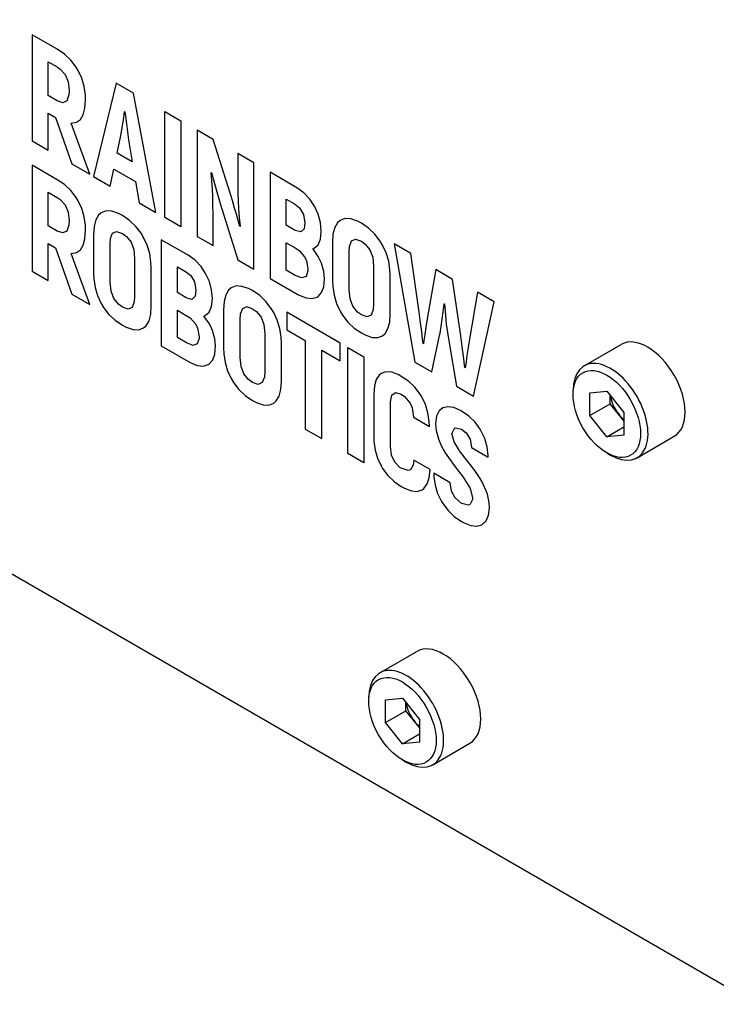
# Model space of a CAD drawing. Header units: millimetres. Extents: x 0 to 2376, y 0 to 1680.
# Tile 40 of 56: x 1304 to 1340, y 1118 to 1169. Entities that reach past the tile are written whole.
import ezdxf

# ---------------------------------------------------------------- set-up
doc = ezdxf.new("R2010")
doc.units = ezdxf.units.MM
doc.header["$LTSCALE"] = 0.2
doc.layers.add('01_Object Line', color=4, linetype='Continuous')

# ---------------------------------------------------------------- blocks, each defined once
blk = doc.blocks.new('A$Cb0c6b5dd')
for p, q in [((175.011, 64.871), (287.37, 0)), ((249.762, 50.29), (249.762, 44.78)), ((251.07, 49.535), (249.762, 50.29)), ((251.45, 49.274), (251.07, 49.535)), ((251.778, 48.97), (251.45, 49.274)), ((250.601, 48.886), (251.064, 48.618)), ((250.601, 47.135), (250.601, 48.886)), ((251.064, 48.618), (251.221, 48.51)), ((252.054, 48.612), (251.778, 48.97)), ((252.158, 48.438), (252.054, 48.612)), ((251.221, 48.51), (251.476, 48.224)), ((251.476, 48.224), (251.632, 47.851)), ((252.341, 48.038), (252.158, 48.438)), ((252.466, 47.611), (252.341, 48.038)), ((251.632, 47.851), (251.684, 47.394)), ((252.528, 47.159), (252.466, 47.611)), ((254.121, 47.774), (252.949, 42.94)), ((255.022, 47.253), (254.121, 47.774)), ((251.064, 46.868), (250.601, 47.135)), ((251.669, 47.168), (251.57, 46.865)), ((251.684, 47.394), (251.669, 47.168)), ((252.539, 46.907), (252.528, 47.159)), ((256.189, 41.07), (255.022, 47.253)), ((251.366, 46.765), (251.064, 46.868)), ((251.57, 46.865), (251.366, 46.765)), ((252.507, 46.474), (252.539, 46.907)), ((250.601, 46.215), (250.981, 45.995)), ((250.601, 44.296), (250.601, 46.215)), ((250.981, 45.995), (251.83, 43.586)), ((252.273, 45.893), (252.419, 46.134)), ((252.419, 46.134), (252.507, 46.474)), ((254.501, 45.858), (254.559, 46.306)), ((254.559, 46.306), (254.58, 46.294)), ((254.58, 46.294), (254.606, 46.08)), ((254.606, 46.08), (254.673, 45.53)), ((256.649, 46.314), (257.483, 45.833)), ((256.649, 40.804), (256.649, 46.314)), ((251.788, 45.704), (251.799, 45.704)), ((252.752, 43.054), (251.788, 45.704)), ((251.799, 45.704), (252.065, 45.749)), ((252.065, 45.749), (252.273, 45.893)), ((254.392, 45.151), (254.444, 45.476)), ((254.444, 45.476), (254.501, 45.858)), ((254.673, 45.53), (254.731, 45.112)), ((257.483, 45.833), (257.483, 40.323)), ((254.184, 44.146), (254.371, 45.061)), ((254.371, 45.061), (254.392, 45.151)), ((254.731, 45.112), (254.767, 44.832)), ((258.334, 45.341), (258.334, 39.831)), ((259.167, 44.86), (258.334, 45.341)), ((249.762, 44.78), (250.601, 44.296)), ((254.767, 44.832), (254.96, 43.698)), ((260.157, 41.696), (259.167, 44.86)), ((254.96, 43.698), (254.184, 44.146)), ((260.444, 44.123), (260.444, 42.445)), ((261.267, 43.648), (260.444, 44.123)), ((251.07, 42.772), (249.762, 43.527)), ((249.762, 43.527), (249.762, 38.023)), ((251.83, 43.586), (252.752, 43.054)), ((261.267, 38.138), (261.267, 43.648)), ((252.949, 42.94), (253.824, 42.435)), ((253.824, 42.435), (254.012, 43.325)), ((254.012, 43.325), (255.127, 42.682)), ((259.058, 43.125), (259.079, 43.137)), ((259.094, 42.707), (259.058, 43.125)), ((259.079, 43.137), (259.094, 43.068)), ((259.094, 43.068), (259.178, 42.767)), ((262.118, 43.156), (262.118, 37.646)), ((263.509, 42.353), (262.118, 43.156)), ((251.45, 42.517), (251.07, 42.772)), ((251.778, 42.207), (251.45, 42.517)), ((255.127, 42.682), (255.319, 41.572)), ((259.12, 42.283), (259.094, 42.707)), ((259.178, 42.767), (259.318, 42.259)), ((260.444, 42.445), (260.449, 42.081)), ((250.601, 42.123), (251.064, 41.855)), ((250.601, 40.378), (250.601, 42.123)), ((252.054, 41.855), (251.778, 42.207)), ((259.141, 41.862), (259.12, 42.283)), ((259.318, 42.259), (259.522, 41.54)), ((260.449, 42.081), (260.464, 41.675)), ((263.874, 42.089), (263.509, 42.353)), ((264.187, 41.764), (263.874, 42.089)), ((251.064, 41.855), (251.221, 41.747)), ((251.221, 41.747), (251.476, 41.461)), ((251.476, 41.461), (251.632, 41.088)), ((252.158, 41.68), (252.054, 41.855)), ((252.341, 41.28), (252.158, 41.68)), ((255.319, 41.572), (256.189, 41.07)), ((259.152, 41.44), (259.141, 41.862)), ((259.157, 41.022), (259.152, 41.44)), ((259.522, 41.54), (260.438, 38.616)), ((260.277, 41.29), (260.157, 41.696)), ((260.464, 41.675), (260.485, 41.254)), ((262.952, 40.407), (262.952, 41.761)), ((262.952, 41.761), (263.384, 41.511)), ((263.384, 41.511), (263.65, 41.304)), ((264.421, 41.406), (264.187, 41.764)), ((264.614, 40.988), (264.421, 41.406)), ((251.632, 41.088), (251.684, 40.631)), ((252.466, 40.847), (252.341, 41.28)), ((253.215, 40.938), (253.069, 40.686)), ((253.35, 41.052), (253.215, 40.938)), ((253.6, 41.155), (253.35, 41.052)), ((253.897, 41.14), (253.6, 41.155)), ((254.251, 41.019), (253.897, 41.14)), ((254.455, 40.914), (254.251, 41.019)), ((254.824, 40.658), (254.455, 40.914)), ((259.157, 39.356), (259.157, 41.022)), ((260.366, 40.986), (260.277, 41.29)), ((260.506, 40.472), (260.366, 40.986)), ((260.485, 41.254), (260.517, 40.815)), ((263.65, 41.304), (263.853, 40.964)), ((263.853, 40.964), (263.921, 40.54)), ((264.728, 40.555), (264.614, 40.988)), ((251.064, 40.11), (250.601, 40.378)), ((251.669, 40.405), (251.57, 40.107)), ((251.684, 40.631), (251.669, 40.405)), ((252.528, 40.396), (252.466, 40.847)), ((252.539, 40.15), (252.528, 40.396)), ((253.069, 40.686), (252.98, 40.346)), ((255.153, 40.349), (254.824, 40.658)), ((255.429, 39.991), (255.153, 40.349)), ((257.483, 40.323), (256.649, 40.804)), ((260.543, 40.349), (260.506, 40.472)), ((260.517, 40.815), (260.558, 40.364)), ((260.558, 40.364), (260.543, 40.349)), ((263.41, 40.143), (262.952, 40.407)), ((263.921, 40.54), (263.879, 40.221)), ((264.77, 40.104), (264.728, 40.555)), ((265.619, 40.534), (265.468, 40.284)), ((265.754, 40.654), (265.619, 40.534)), ((265.999, 40.753), (265.754, 40.654)), ((266.301, 40.741), (265.999, 40.753)), ((266.65, 40.618), (266.301, 40.741)), ((266.854, 40.513), (266.65, 40.618)), ((267.229, 40.26), (266.854, 40.513)), ((251.366, 40.008), (251.064, 40.11)), ((251.57, 40.107), (251.366, 40.008)), ((252.507, 39.71), (252.539, 40.15)), ((252.98, 40.346), (252.949, 39.919)), ((252.949, 39.919), (252.949, 37.952)), ((253.835, 39.714), (253.944, 39.994)), ((253.944, 39.994), (254.152, 40.084)), ((254.152, 40.084), (254.455, 39.976)), ((254.455, 39.976), (254.658, 39.828)), ((255.554, 39.78), (255.429, 39.991)), ((263.707, 40.062), (263.41, 40.143)), ((263.879, 40.221), (263.707, 40.062)), ((264.728, 39.689), (264.77, 40.092)), ((264.77, 40.092), (264.77, 40.104)), ((265.379, 39.95), (265.353, 39.514)), ((265.468, 40.284), (265.379, 39.95)), ((267.557, 39.95), (267.229, 40.26)), ((267.833, 39.586), (267.557, 39.95)), ((250.601, 39.458), (250.981, 39.238)), ((250.601, 37.539), (250.601, 39.458)), ((252.273, 39.13), (252.419, 39.377)), ((252.419, 39.377), (252.507, 39.71)), ((253.814, 39.419), (253.835, 39.714)), ((253.814, 37.452), (253.814, 39.419)), ((254.658, 39.828), (254.897, 39.534)), ((254.897, 39.534), (255.038, 39.152)), ((255.741, 39.377), (255.554, 39.78)), ((255.866, 38.95), (255.741, 39.377)), ((256.464, 39.658), (256.464, 34.154)), ((257.86, 38.852), (256.464, 39.658)), ((258.334, 39.831), (259.157, 39.356)), ((262.952, 39.505), (263.416, 39.237)), ((262.952, 38.079), (262.952, 39.505)), ((264.405, 39.219), (264.608, 39.397)), ((264.608, 39.397), (264.728, 39.689)), ((265.353, 39.514), (265.353, 37.553)), ((266.234, 39.313), (266.348, 39.595)), ((266.348, 39.595), (266.551, 39.683)), ((266.551, 39.683), (266.854, 39.58)), ((266.854, 39.58), (267.057, 39.433)), ((267.057, 39.433), (267.296, 39.132)), ((267.958, 39.382), (267.833, 39.586)), ((268.14, 38.976), (267.958, 39.382)), ((268.554, 39.441), (269.622, 33.314)), ((269.419, 38.942), (268.554, 39.441)), ((250.981, 39.238), (251.83, 36.829)), ((251.788, 38.946), (251.799, 38.946)), ((252.752, 36.297), (251.788, 38.946)), ((251.799, 38.946), (252.065, 38.992)), ((252.065, 38.992), (252.273, 39.13)), ((255.038, 39.152), (255.085, 38.685)), ((255.934, 38.502), (255.866, 38.95)), ((258.225, 38.593), (257.86, 38.852)), ((263.416, 39.237), (263.619, 39.096)), ((263.619, 39.096), (263.91, 38.771)), ((264.332, 39.195), (264.405, 39.219)), ((264.619, 38.795), (264.332, 39.195)), ((266.213, 39.018), (266.234, 39.313)), ((266.213, 37.057), (266.213, 39.018)), ((267.296, 39.132), (267.442, 38.747)), ((268.271, 38.552), (268.14, 38.976)), ((269.846, 35.898), (269.419, 38.942)), ((255.085, 38.685), (255.085, 36.718)), ((255.95, 38.186), (255.934, 38.502)), ((258.532, 38.265), (258.225, 38.593)), ((260.438, 38.616), (261.267, 38.138)), ((263.91, 38.771), (264.004, 38.573)), ((264.004, 38.573), (264.082, 38.125)), ((264.786, 38.446), (264.619, 38.795)), ((264.905, 38.004), (264.786, 38.446)), ((267.442, 38.747), (267.489, 38.281)), ((268.338, 38.098), (268.271, 38.552)), ((249.762, 38.023), (250.601, 37.539)), ((252.949, 37.952), (252.965, 37.63)), ((255.95, 36.219), (255.95, 38.186)), ((257.303, 36.912), (257.303, 38.259)), ((257.303, 38.259), (257.73, 38.012)), ((257.73, 38.012), (257.996, 37.805)), ((257.996, 37.805), (258.199, 37.471)), ((258.772, 37.91), (258.532, 38.265)), ((258.965, 37.486), (258.772, 37.91)), ((263.421, 37.809), (262.952, 38.079)), ((263.77, 37.673), (263.421, 37.809)), ((264.082, 38.04), (263.989, 37.752)), ((264.082, 38.125), (264.082, 38.04)), ((264.942, 37.628), (264.905, 38.004)), ((267.489, 38.281), (267.489, 36.32)), ((268.354, 37.782), (268.338, 38.098)), ((270.711, 38.111), (270.289, 35.66)), ((271.591, 37.603), (270.711, 38.111)), ((252.965, 37.63), (253.032, 37.188)), ((253.861, 36.986), (253.814, 37.452)), ((258.199, 37.471), (258.267, 37.047)), ((259.079, 37.053), (258.965, 37.486)), ((262.118, 37.646), (263.551, 36.819)), ((263.989, 37.752), (263.77, 37.673)), ((264.905, 37.222), (264.942, 37.628)), ((265.353, 37.553), (265.364, 37.234)), ((268.354, 35.821), (268.354, 37.782)), ((272.013, 34.665), (271.591, 37.603)), ((251.83, 36.829), (252.752, 36.297)), ((253.032, 37.188), (253.163, 36.758)), ((254.007, 36.607), (253.861, 36.986)), ((257.756, 36.65), (257.303, 36.912)), ((258.267, 37.047), (258.225, 36.728)), ((259.121, 36.602), (259.079, 37.053)), ((259.819, 36.788), (259.73, 36.449)), ((259.965, 37.041), (259.819, 36.788)), ((260.1, 37.155), (259.965, 37.041)), ((260.35, 37.258), (260.1, 37.155)), ((260.652, 37.24), (260.35, 37.258)), ((261.001, 37.122), (260.652, 37.24)), ((261.205, 37.017), (261.001, 37.122)), ((261.58, 36.758), (261.205, 37.017)), ((263.551, 36.819), (263.624, 36.783)), ((263.624, 36.783), (263.983, 36.636)), ((264.608, 36.708), (264.791, 36.922)), ((264.791, 36.922), (264.905, 37.222)), ((265.364, 37.234), (265.437, 36.783)), ((265.437, 36.783), (265.562, 36.356)), ((266.265, 36.588), (266.213, 37.057)), ((272.883, 36.942), (272.456, 34.391)), ((273.748, 36.442), (272.883, 36.942)), ((253.163, 36.758), (253.35, 36.355)), ((253.35, 36.355), (253.475, 36.144)), ((254.241, 36.309), (254.007, 36.607)), ((254.455, 36.156), (254.241, 36.309)), ((255.064, 36.43), (254.955, 36.144)), ((255.085, 36.718), (255.064, 36.43)), ((258.058, 36.56), (257.756, 36.65)), ((258.225, 36.728), (258.058, 36.56)), ((259.079, 36.187), (259.121, 36.59)), ((259.121, 36.59), (259.121, 36.602)), ((259.73, 36.449), (259.699, 36.021)), ((261.903, 36.452), (261.58, 36.758)), ((262.179, 36.094), (261.903, 36.452)), ((263.983, 36.636), (264.291, 36.603)), ((264.291, 36.603), (264.562, 36.681)), ((264.562, 36.681), (264.608, 36.708)), ((265.562, 36.356), (265.754, 35.95)), ((266.406, 36.206), (266.265, 36.588)), ((267.489, 36.32), (267.468, 36.031)), ((271.101, 35.925), (271.143, 36.34)), ((271.143, 36.34), (271.169, 36.325)), ((271.169, 36.325), (271.179, 36.157)), ((272.68, 31.549), (273.748, 36.442)), ((253.475, 36.144), (253.751, 35.786)), ((253.751, 35.786), (254.074, 35.479)), ((254.751, 36.051), (254.455, 36.156)), ((254.955, 36.144), (254.751, 36.051)), ((255.835, 35.449), (255.918, 35.792)), ((255.918, 35.792), (255.95, 36.219)), ((257.303, 34.584), (257.303, 36.003)), ((257.303, 36.003), (257.766, 35.736)), ((258.751, 35.727), (258.954, 35.898)), ((258.954, 35.898), (259.079, 36.187)), ((259.699, 36.021), (259.699, 34.054)), ((260.564, 35.522), (260.585, 35.817)), ((260.585, 35.817), (260.694, 36.097)), ((260.694, 36.097), (260.902, 36.187)), ((260.902, 36.187), (261.205, 36.079)), ((261.205, 36.079), (261.408, 35.931)), ((261.408, 35.931), (261.647, 35.636)), ((262.304, 35.883), (262.179, 36.094)), ((262.491, 35.48), (262.304, 35.883)), ((265.754, 34.294), (262.977, 35.897)), ((262.977, 35.897), (262.977, 34.977)), ((265.754, 35.95), (265.874, 35.743)), ((266.645, 35.905), (266.406, 36.206)), ((266.854, 35.755), (266.645, 35.905)), ((267.156, 35.652), (266.854, 35.755)), ((267.468, 36.031), (267.359, 35.746)), ((268.323, 35.388), (268.354, 35.821)), ((269.924, 35.347), (269.846, 35.898)), ((271.054, 35.531), (271.101, 35.925)), ((271.179, 36.157), (271.216, 35.72)), ((254.074, 35.479), (254.455, 35.218)), ((255.684, 35.2), (255.835, 35.449)), ((257.766, 35.736), (257.97, 35.6)), ((257.97, 35.6), (258.261, 35.27)), ((258.261, 35.27), (258.355, 35.077)), ((258.683, 35.694), (258.751, 35.727)), ((258.965, 35.297), (258.683, 35.694)), ((259.131, 34.948), (258.965, 35.297)), ((260.564, 33.555), (260.564, 35.522)), ((261.647, 35.636), (261.788, 35.254)), ((261.788, 35.254), (261.835, 34.788)), ((262.616, 35.053), (262.491, 35.48)), ((265.874, 35.743), (266.15, 35.385)), ((266.15, 35.385), (266.478, 35.075)), ((267.359, 35.746), (267.156, 35.652)), ((268.234, 35.048), (268.323, 35.388)), ((269.986, 34.878), (269.924, 35.347)), ((270.289, 35.66), (270.221, 35.218)), ((271.002, 35.164), (271.054, 35.531)), ((271.216, 35.72), (271.263, 35.284)), ((271.263, 35.284), (271.32, 34.848)), ((254.455, 35.218), (254.652, 35.115)), ((254.652, 35.115), (255.001, 34.998)), ((255.001, 34.998), (255.304, 34.98)), ((255.304, 34.98), (255.554, 35.082)), ((255.554, 35.082), (255.684, 35.2)), ((258.355, 35.077), (258.433, 34.629)), ((259.256, 34.509), (259.131, 34.948)), ((261.835, 34.788), (261.835, 32.821)), ((262.689, 34.602), (262.616, 35.053)), ((262.977, 34.977), (263.936, 34.424)), ((266.478, 35.075), (266.854, 34.822)), ((266.854, 34.822), (267.057, 34.717)), ((267.958, 34.678), (268.088, 34.795)), ((268.088, 34.795), (268.234, 35.048)), ((270.028, 34.499), (269.986, 34.878)), ((270.148, 34.743), (270.101, 34.427)), ((270.221, 35.218), (270.148, 34.743)), ((270.909, 34.689), (270.935, 34.818)), ((270.935, 34.818), (271.002, 35.164)), ((271.32, 34.848), (271.393, 34.409)), ((257.772, 34.313), (257.303, 34.584)), ((258.121, 34.178), (257.772, 34.313)), ((258.339, 34.256), (258.121, 34.178)), ((258.428, 34.542), (258.339, 34.256)), ((258.433, 34.629), (258.428, 34.542)), ((259.288, 34.136), (259.256, 34.509)), ((262.7, 34.289), (262.689, 34.602)), ((262.7, 32.322), (262.7, 34.289)), ((263.936, 34.424), (263.936, 29.84)), ((265.754, 33.374), (265.754, 34.294)), ((267.057, 34.717), (267.406, 34.594)), ((267.406, 34.594), (267.703, 34.585)), ((267.703, 34.585), (267.958, 34.678)), ((270.054, 34.28), (270.028, 34.499)), ((270.08, 34.265), (270.054, 34.28)), ((270.101, 34.427), (270.08, 34.265)), ((270.513, 32.8), (270.909, 34.689)), ((271.393, 34.409), (271.789, 32.063)), ((272.101, 33.976), (272.013, 34.665)), ((272.456, 34.391), (272.398, 34.063)), ((278.411, 33.112), (280.338, 34.225)), ((256.464, 34.154), (257.975, 33.281)), ((259.142, 33.42), (259.251, 33.73)), ((259.251, 33.73), (259.288, 34.136)), ((259.699, 34.054), (259.715, 33.733)), ((259.715, 33.733), (259.782, 33.29)), ((264.795, 33.927), (265.754, 33.374)), ((264.795, 29.344), (264.795, 33.927)), ((266.15, 28.562), (266.15, 34.066)), ((266.15, 34.066), (266.988, 33.581)), ((272.164, 33.477), (272.101, 33.976)), ((272.398, 34.063), (272.331, 33.651)), ((257.975, 33.281), (258.329, 33.137)), ((258.907, 33.182), (258.954, 33.215)), ((258.954, 33.215), (259.142, 33.42)), ((259.782, 33.29), (259.913, 32.86)), ((260.611, 33.089), (260.564, 33.555)), ((266.988, 33.581), (266.988, 28.078)), ((269.622, 33.314), (270.513, 32.8)), ((272.206, 33.152), (272.164, 33.477)), ((272.284, 33.299), (272.247, 33.014)), ((272.331, 33.651), (272.284, 33.299)), ((258.329, 33.137), (258.642, 33.101)), ((258.642, 33.101), (258.907, 33.182)), ((259.913, 32.86), (260.1, 32.457)), ((260.757, 32.71), (260.611, 33.089)), ((260.991, 32.412), (260.757, 32.71)), ((261.835, 32.821), (261.819, 32.53)), ((267.879, 32.724), (267.775, 32.64)), ((268.129, 32.808), (267.879, 32.724)), ((268.437, 32.781), (268.129, 32.808)), ((268.796, 32.646), (268.437, 32.781)), ((272.221, 33.029), (272.206, 33.152)), ((272.247, 33.014), (272.221, 33.029)), ((260.1, 32.457), (260.225, 32.247)), ((260.225, 32.247), (260.501, 31.889)), ((261.205, 32.259), (260.991, 32.412)), ((261.502, 32.154), (261.205, 32.259)), ((261.71, 32.244), (261.502, 32.154)), ((261.819, 32.53), (261.71, 32.244)), ((262.674, 31.892), (262.7, 32.322)), ((267.619, 32.405), (267.53, 32.072)), ((267.775, 32.64), (267.619, 32.405)), ((268.926, 32.571), (268.796, 32.646)), ((269.307, 32.315), (268.926, 32.571)), ((269.635, 32.005), (269.307, 32.315)), ((260.501, 31.889), (260.83, 31.579)), ((262.585, 31.552), (262.674, 31.892)), ((267.53, 32.072), (267.499, 31.638)), ((268.442, 31.599), (268.629, 31.732)), ((268.629, 31.732), (268.921, 31.641)), ((269.906, 31.65), (269.635, 32.005)), ((271.789, 32.063), (272.68, 31.549)), ((277.842, 31.629), (277.842, 31.854)), ((278.708, 31.718), (279.592, 31.797)), ((278.708, 30.54), (278.708, 31.718)), ((279.592, 31.797), (280.476, 30.698)), ((260.83, 31.579), (261.205, 31.32)), ((261.205, 31.32), (261.403, 31.218)), ((261.403, 31.218), (261.752, 31.101)), ((262.054, 31.083), (262.304, 31.185)), ((262.304, 31.185), (262.439, 31.299)), ((262.439, 31.299), (262.585, 31.552)), ((267.499, 31.638), (267.499, 29.437)), ((268.364, 31.247), (268.442, 31.599)), ((268.364, 28.938), (268.364, 31.247)), ((268.921, 31.641), (269.098, 31.521)), ((269.098, 31.521), (269.385, 31.181)), ((269.385, 31.181), (269.484, 30.938)), ((269.989, 31.512), (269.906, 31.65)), ((270.177, 31.109), (269.989, 31.512)), ((279.769, 31.152), (279.769, 31.577)), ((261.752, 31.101), (262.054, 31.083)), ((269.484, 30.938), (269.562, 30.459)), ((270.307, 30.679), (270.177, 31.109)), ((270.38, 30.222), (270.307, 30.679)), ((270.884, 30.779), (270.754, 30.499)), ((271.077, 30.932), (270.884, 30.779)), ((271.338, 30.998), (271.077, 30.932)), ((271.655, 30.947), (271.338, 30.998)), ((272.025, 30.782), (271.655, 30.947)), ((272.057, 30.764), (272.025, 30.782)), ((272.432, 30.505), (272.057, 30.764)), ((278.708, 30.54), (279.769, 31.152)), ((280.476, 30.272), (279.769, 31.152)), ((280.476, 30.698), (280.476, 29.519)), ((269.562, 30.459), (270.395, 29.978)), ((270.395, 29.978), (270.38, 30.222)), ((270.754, 30.499), (270.707, 30.111)), ((272.755, 30.192), (272.432, 30.505)), ((273.02, 29.828), (272.755, 30.192)), ((279.592, 29.44), (278.708, 30.54)), ((263.936, 29.84), (264.795, 29.344)), ((270.707, 30.111), (270.739, 29.768)), ((270.739, 29.768), (270.853, 29.323)), ((271.556, 29.603), (271.562, 29.624)), ((271.562, 29.624), (271.697, 29.894)), ((271.697, 29.894), (271.723, 29.909)), ((271.723, 29.909), (272.057, 29.831)), ((272.057, 29.831), (272.291, 29.648)), ((272.291, 29.648), (272.499, 29.311)), ((273.062, 29.762), (273.02, 29.828)), ((273.255, 29.35), (273.062, 29.762)), ((279.592, 29.44), (280.476, 29.95)), ((267.499, 29.437), (267.504, 29.205)), ((267.504, 29.205), (267.567, 28.748)), ((270.853, 29.323), (270.973, 29.025)), ((271.666, 29.173), (271.556, 29.603)), ((271.921, 28.748), (271.666, 29.173)), ((272.499, 29.311), (272.572, 28.878)), ((273.375, 28.92), (273.255, 29.35)), ((280.476, 29.519), (279.592, 29.44)), ((281.161, 28.349), (283.088, 29.462)), ((267.567, 28.748), (267.692, 28.321)), ((268.416, 28.48), (268.364, 28.938)), ((270.973, 29.025), (271.207, 28.601)), ((271.207, 28.601), (271.369, 28.357)), ((271.947, 28.715), (271.921, 28.748)), ((272.244, 28.327), (271.947, 28.715)), ((272.572, 28.878), (273.432, 28.382)), ((273.427, 28.463), (273.375, 28.92)), ((266.988, 28.078), (266.15, 28.562)), ((267.692, 28.321), (267.879, 27.924)), ((268.583, 28.113), (268.416, 28.48)), ((268.853, 27.843), (268.583, 28.113)), ((269.578, 28.219), (269.541, 27.963)), ((270.416, 27.735), (269.578, 28.219)), ((271.369, 28.357), (271.666, 27.945)), ((272.327, 28.225), (272.244, 28.327)), ((272.63, 27.84), (272.327, 28.225)), ((273.432, 28.382), (273.427, 28.463)), ((279.592, 28.598), (279.786, 28.486)), ((267.879, 27.924), (267.957, 27.795)), ((267.957, 27.795), (268.223, 27.437)), ((268.926, 27.801), (268.853, 27.843)), ((269.275, 27.689), (268.926, 27.801)), ((269.395, 27.728), (269.275, 27.689)), ((269.541, 27.963), (269.395, 27.728)), ((270.369, 27.31), (270.416, 27.735)), ((271.666, 27.945), (271.838, 27.72)), ((271.838, 27.72), (272.13, 27.341)), ((272.734, 27.696), (272.63, 27.84)), ((273.015, 27.275), (272.734, 27.696)), ((268.223, 27.437), (268.551, 27.121)), ((268.551, 27.121), (268.926, 26.862)), ((270.27, 26.989), (270.369, 27.31)), ((270.614, 27.542), (270.619, 27.377)), ((271.468, 27.049), (270.614, 27.542)), ((270.619, 27.377), (270.681, 26.926)), ((272.13, 27.341), (272.228, 27.206)), ((272.228, 27.206), (272.484, 26.781)), ((273.119, 27.106), (273.015, 27.275)), ((273.322, 26.67), (273.119, 27.106)), ((268.926, 26.862), (269.088, 26.775)), ((269.088, 26.775), (269.447, 26.64)), ((269.447, 26.64), (269.755, 26.607)), ((269.755, 26.607), (270.01, 26.688)), ((270.01, 26.688), (270.104, 26.76)), ((270.104, 26.76), (270.27, 26.989)), ((270.681, 26.926), (270.812, 26.496)), ((271.536, 26.613), (271.468, 27.049)), ((271.723, 26.264), (271.536, 26.613)), ((272.484, 26.781), (272.52, 26.7)), ((272.52, 26.7), (272.624, 26.273)), ((273.395, 26.46), (273.322, 26.67)), ((270.812, 26.496), (271.01, 26.087)), ((271.01, 26.087), (271.077, 25.969)), ((272.036, 25.999), (271.723, 26.264)), ((272.624, 26.177), (272.484, 25.909)), ((272.624, 26.273), (272.624, 26.177)), ((273.484, 26.024), (273.395, 26.46)), ((271.077, 25.969), (271.353, 25.612)), ((271.353, 25.612), (271.676, 25.299)), ((272.062, 25.984), (272.036, 25.999)), ((272.406, 25.882), (272.062, 25.984)), ((272.484, 25.909), (272.406, 25.882)), ((273.458, 25.371), (273.5, 25.756)), ((273.5, 25.756), (273.484, 26.024)), ((271.676, 25.299), (272.057, 25.043)), ((272.057, 25.043), (272.182, 24.971)), ((273.13, 24.881), (273.333, 25.082)), ((273.333, 25.082), (273.458, 25.371)), ((272.182, 24.971), (272.541, 24.83)), ((272.541, 24.83), (272.848, 24.796)), ((272.848, 24.796), (273.109, 24.875)), ((273.109, 24.875), (273.13, 24.881)), ((267.805, 17.191), (269.731, 18.303)), ((267.235, 15.707), (267.235, 15.932)), ((268.101, 15.797), (268.985, 15.875)), ((268.985, 15.875), (269.869, 14.776)), ((268.101, 14.618), (268.101, 15.797)), ((269.162, 15.23), (269.162, 15.656)), ((268.101, 14.618), (269.162, 15.23)), ((269.869, 14.351), (269.162, 15.23)), ((268.985, 13.518), (268.101, 14.618)), ((269.869, 14.776), (269.869, 13.597)), ((268.985, 13.518), (269.869, 14.029)), ((269.869, 13.597), (268.985, 13.518)), ((270.555, 12.428), (272.481, 13.54)), ((268.985, 12.676), (269.18, 12.564))]:
    blk.add_line(p, q)
for centre, major_axis, start_param, end_param in [((281.713, 31.843), (-1.375, 2.382), 3.141593, 6.283185), ((279.786, 30.731), (-1.375, 2.382), 2.356194, 7.068583), ((280.652, 31.231), (-0.625, 1.083), 0.955297, 1.832596), ((280.652, 31.231), (-0.625, 1.083), 1.832596, 2.154837), ((271.106, 15.922), (-1.375, 2.382), 3.141593, 6.283185), ((269.18, 14.809), (-1.375, 2.382), 2.356194, 7.068583), ((270.046, 15.309), (-0.625, 1.083), 0.955297, 1.832596), ((270.046, 15.309), (-0.625, 1.083), 1.832596, 2.154837)]:
    blk.add_ellipse(centre, major_axis=major_axis, ratio=0.57735, start_param=start_param, end_param=end_param)
for centre in [(279.592, 30.619), (268.985, 14.697)]:
    blk.add_ellipse(centre, major_axis=(-1.238, 2.143), ratio=0.57735)

msp = doc.modelspace()

# ---------------------------------------------------------------- block references
at = {"layer": '01_Object Line'}
msp.add_blockref('A$Cb0c6b5dd', (1054.389, 1117.873), dxfattribs=at)

doc.saveas('drawing.dxf')
